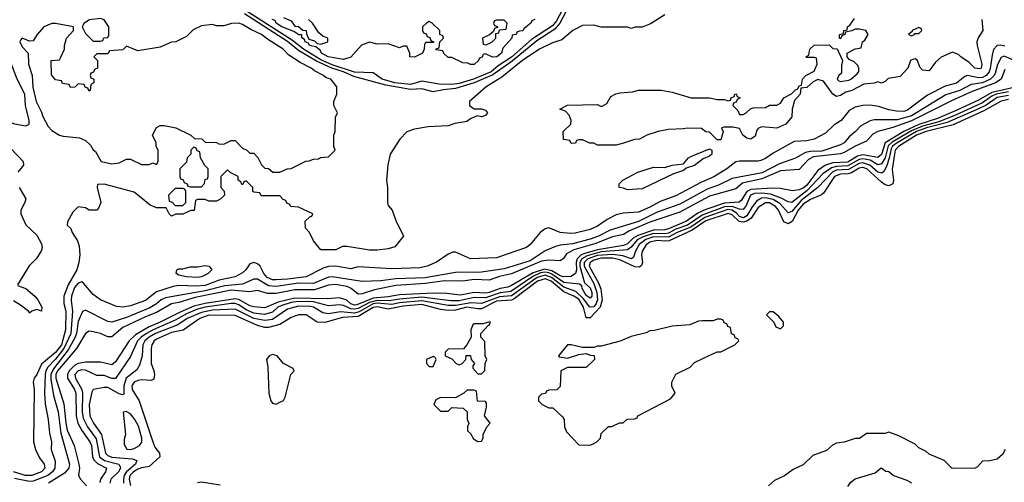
# Model space of a CAD drawing. Header units: inches. Extents: x 2348352 to 2479776, y 460422 to 613655.
# Tile 208 of 256: x 2393238 to 2398507, y 535814 to 538288. Entities that reach past the tile are written whole.
import ezdxf

# ---------------------------------------------------------------- set-up
doc = ezdxf.new("R2010")
doc.units = ezdxf.units.IN
doc.header["$MEASUREMENT"] = 0
doc.layers.add('C3593', color=7, linetype='Continuous')

msp = doc.modelspace()

# ---------------------------------------------------------------- linework, layer by layer
at = {"layer": 'C3593', "color": 4}
for points, elevation in [([(2396182.1, 538417.9), (2396110, 538281.7), (2396090, 538255.5), (2395977.7, 538182.3), (2395870, 538087.6), (2395798.7, 538041.3), (2395760.7, 538010), (2395666.4, 537970), (2395590, 537947.5), (2395550, 537941.6), (2395483.3, 537943.3), (2395390, 537959.7), (2395330, 537942.6), (2395245.2, 537950), (2395177.6, 537970), (2395130, 538004.2), (2395030, 538008.6), (2394910, 538047.9), (2394850, 538073.9), (2394756.5, 538130), (2394697.2, 538177.2), (2394450, 538335.7)], 32), ([(2396159.8, 538330), (2396128.4, 538270), (2396101.9, 538238.1), (2396005.1, 538174.9), (2395872.5, 538067.5), (2395770, 537994.4), (2395670, 537949.9), (2395570, 537919.6), (2395506.1, 537913.9), (2395450, 537902.8), (2395390, 537919.4), (2395330, 537914.9), (2395197.5, 537937.5), (2395025.2, 537985.2), (2394970, 538009.9), (2394908.5, 538028.5), (2394826.2, 538066.2), (2394730, 538124.5), (2394671.2, 538171.2), (2394440.7, 538320.7)], 36), ([(2396690, 538315.3), (2396614.4, 538265.6), (2396570, 538249), (2396531.6, 538248.4), (2396510, 538242), (2396490, 538248), (2396350, 538248.7), (2396310, 538259), (2396250, 538257.2), (2396198, 538230), (2396139.3, 538180.7), (2396090, 538165.6), (2396019.5, 538130), (2395930, 538071.7), (2395818.1, 537981.9), (2395734.4, 537930), (2395644.7, 537850), (2395644.7, 537830), (2395670, 537812), (2395710, 537811.3), (2395730, 537804.7), (2395741, 537790), (2395730, 537775.3), (2395710, 537769.2), (2395685.4, 537774.6), (2395650, 537759), (2395630, 537744.5), (2395566, 537734), (2395530, 537721.2), (2395424.5, 537715.5), (2395350, 537702), (2395310, 537688.7), (2395271.3, 537650), (2395221, 537570), (2395207.1, 537512.9), (2395201, 537430), (2395206.8, 537390), (2395206, 537310), (2395210, 537294), (2395231.3, 537270), (2395250, 537214), (2395292, 537130), (2395246, 537074), (2395210, 537062.7), (2395150, 537056), (2395110, 537055.1), (2394990, 537075.3), (2394964.7, 537075.3), (2394930, 537058), (2394850, 537058), (2394810, 537106), (2394788, 537150), (2394767.3, 537172.7), (2394766, 537210), (2394790, 537234), (2394802, 537238), (2394806, 537250), (2394730, 537286), (2394688.4, 537288.4), (2394682, 537302), (2394667.3, 537307.3), (2394662, 537322), (2394647.3, 537327.3), (2394630, 537346), (2394530, 537346), (2394522, 537362), (2394490, 537366), (2394486, 537370), (2394486, 537390), (2394450, 537426), (2394438, 537422), (2394432.7, 537407.3), (2394427.3, 537407.3), (2394422, 537422), (2394406, 537430), (2394406, 537450), (2394368.4, 537468.4), (2394350, 537486), (2394314, 537450), (2394314, 537390), (2394331.6, 537371.6), (2394334, 537350), (2394314, 537330), (2394290, 537318), (2394250, 537318), (2394230, 537326), (2394190, 537326), (2394178, 537322), (2394171.6, 537268.4), (2394152.7, 537267.3), (2394110, 537248), (2394072.7, 537247.3), (2394050, 537238), (2394038, 537250), (2394022, 537282), (2393970, 537282.7), (2393935.9, 537295.9), (2393850, 537365.2), (2393690, 537408), (2393654, 537406), (2393652, 537390), (2393671, 537310), (2393659.8, 537280.2), (2393650, 537268.7), (2393610, 537268.7), (2393590, 537282), (2393550, 537288), (2393522, 537258), (2393492.7, 537207.3), (2393492, 537190), (2393510.9, 537170.9), (2393518, 537150), (2393546.4, 537106.4), (2393556.1, 537076.1), (2393558.9, 537030), (2393554.9, 536990), (2393543.2, 536950), (2393497.7, 536870), (2393474.4, 536810), (2393474.2, 536770), (2393484.5, 536730), (2393482.3, 536630), (2393460.8, 536550), (2393430, 536507.3), (2393354.2, 536445.8), (2393329.1, 536390.9), (2393314.9, 536370), (2393310.4, 536350), (2393314.9, 536310), (2393311.7, 536030), (2393321.5, 535990), (2393344.4, 535944.4), (2393368.4, 535910), (2393371.8, 535890), (2393354.9, 535870), (2393302.8, 535850), (2393269.3, 535850), (2393204.5, 535870)], 44), ([(2395994, 538290), (2395978, 538282), (2395974, 538270), (2395938, 538242), (2395930, 538228.7), (2395912, 538228), (2395898, 538222), (2395894, 538210), (2395874, 538206), (2395872, 538190), (2395823.6, 538136.4), (2395816, 538110), (2395791.3, 538090), (2395768.9, 538088.9), (2395730, 538106), (2395718, 538102), (2395712.7, 538087.3), (2395698, 538082), (2395694, 538070), (2395670, 538048), (2395650, 538048), (2395636.4, 538056.4), (2395610, 538058), (2395550, 538086), (2395530, 538086), (2395507.3, 538107.3), (2395502, 538122), (2395467.3, 538127.3), (2395467.3, 538132.7), (2395482, 538138), (2395486, 538170), (2395506, 538190), (2395502, 538202), (2395486, 538210), (2395486, 538230), (2395446, 538270), (2395430, 538278), (2395414, 538270), (2395394, 538250), (2395394, 538230), (2395398, 538218), (2395412.7, 538212.7), (2395418, 538198), (2395432.7, 538192.7), (2395438, 538178), (2395454, 538170), (2395450, 538166), (2395410, 538166), (2395403.6, 538156.4), (2395402, 538130), (2395394, 538110), (2395351.1, 538088.9), (2395326, 538090), (2395326, 538110), (2395310, 538146), (2395290, 538146), (2395270, 538138), (2395210, 538159), (2395150, 538158), (2395110, 538169), (2395067.3, 538152.7), (2395010, 538088.7), (2394970, 538075.3), (2394889.2, 538090), (2394853.2, 538110), (2394845.4, 538125.4), (2394823.1, 538143.1), (2394789.2, 538150), (2394783.1, 538163.1), (2394765.2, 538170), (2394762, 538182), (2394748, 538192), (2394748, 538208), (2394732, 538208), (2394705.6, 538225.6), (2394641.2, 538250), (2394609.6, 538270), (2394604.5, 538284.5), (2394589.2, 538290)], 28), ([(2394650, 538301), (2394690, 538282), (2394710, 538254), (2394730, 538252), (2394752.7, 538232.7), (2394771.3, 538231.3), (2394772.7, 538212.7), (2394784.7, 538184.7), (2394816, 538176), (2394830, 538162), (2394850, 538158), (2394886, 538170), (2394886, 538190), (2394860.2, 538200.2), (2394838, 538218), (2394804, 538270), (2394784, 538290)], 28), ([(2398388, 538290), (2398392.2, 538230), (2398368.2, 538191.8), (2398360.7, 538170), (2398362, 538150), (2398387.3, 538050), (2398382.8, 538030), (2398374.6, 538025.4), (2398350, 538029.6), (2398320.1, 538060.1), (2398275.3, 538090), (2398263.1, 538103.1), (2398230, 538115.3), (2398170, 538088), (2398139.6, 538060.4), (2398104.7, 538015.3), (2398070, 538018), (2398054.6, 538034.6), (2398042, 538070), (2398030, 538079), (2398022, 538078), (2398004.7, 538070), (2397991.3, 538030), (2397950, 537984), (2397886, 537974), (2397870, 537958), (2397850, 537948.7), (2397830, 537955.3), (2397810.7, 537949.3), (2397756, 537944), (2397692, 537910), (2397658.5, 537901.5), (2397630, 537882.7), (2397610, 537877.2), (2397589.6, 537889.6), (2397539, 537959), (2397510, 537968), (2397483.6, 537956.4), (2397450, 537926), (2397418, 537922), (2397414, 537890), (2397383.6, 537856.4), (2397372, 537810), (2397370.7, 537769.3), (2397338, 537730), (2397290, 537708.7), (2397210, 537715.3), (2397191, 537709), (2397182.8, 537697.2), (2397173.7, 537666.3), (2397150, 537648.7), (2397130, 537655.3), (2397108, 537670), (2397090, 537706), (2397053.6, 537713.6), (2397006, 537714), (2396994, 537710), (2397002, 537690), (2396990, 537646), (2396970, 537646), (2396930, 537686), (2396910, 537688), (2396887.3, 537707.3), (2396810, 537708.7), (2396790, 537704), (2396710, 537701.2), (2396654, 537690), (2396594, 537670), (2396554, 537650), (2396527.3, 537647.3), (2396470, 537628), (2396430, 537618), (2396330, 537618), (2396310, 537628), (2396288.4, 537628.4), (2396250, 537646), (2396230, 537646), (2396218, 537642), (2396212.7, 537627.3), (2396190, 537626), (2396182, 537642), (2396147.3, 537647.3), (2396146, 537690), (2396188, 537730), (2396189, 537750), (2396178, 537778), (2396159, 537799), (2396128, 537810), (2396170, 537832), (2396330, 537834), (2396345.4, 537825.4), (2396354.6, 537825.4), (2396380.4, 537839.6), (2396402, 537878), (2396428.4, 537891.6), (2396450, 537898), (2396518, 537902), (2396550, 537911), (2396670, 537910.8), (2396730, 537901), (2396831.1, 537871.1), (2396928.9, 537871.1), (2396970, 537862), (2397010, 537862), (2397030, 537854), (2397042, 537858), (2397046, 537870), (2397062, 537878), (2397066, 537890), (2397072, 537892), (2397078, 537878), (2397094, 537870), (2397078, 537862), (2397072.7, 537847.3), (2397058, 537842), (2397054, 537830), (2397082, 537802), (2397090, 537782), (2397110, 537782), (2397126, 537790), (2397148.4, 537811.6), (2397163.1, 537816.9), (2397230, 537818), (2397250, 537831.3), (2397290, 537832), (2397310, 537842), (2397328, 537870), (2397368.9, 537891.1), (2397390, 537914), (2397402, 537918), (2397410, 537934), (2397422, 537938), (2397428, 537970), (2397446, 537990), (2397490, 538014), (2397506, 538050), (2397502, 538082), (2397490, 538086), (2397450, 538086), (2397446, 538090), (2397462, 538098), (2397466, 538130), (2397490, 538152), (2397570, 538154), (2397590, 538134), (2397612.7, 538132.7), (2397642, 538070), (2397636.9, 538043.1), (2397636.9, 538003.1), (2397622, 537990), (2397612, 537970), (2397622, 537962), (2397630, 537958), (2397674.6, 537965.4), (2397686, 537970), (2397720.4, 537999.6), (2397728.4, 538011.6), (2397728.7, 538030), (2397723.1, 538043.1), (2397703.1, 538063.1), (2397676.4, 538076.4), (2397666, 538090), (2397666, 538110), (2397710, 538132), (2397742, 538138), (2397748, 538170), (2397760.4, 538179.6), (2397778, 538210), (2397766, 538230), (2397730, 538238), (2397710, 538238), (2397691.6, 538228.4), (2397658, 538222), (2397654, 538210), (2397638, 538202), (2397630, 538186), (2397626, 538190), (2397626, 538210), (2397646, 538214), (2397648, 538230), (2397666, 538234), (2397668, 538250), (2397680.4, 538259.6), (2397705.6, 538294.4)], 44), ([(2398510, 538146), (2398488.4, 538151.6), (2398470, 538149.6), (2398450.2, 538129.8), (2398441.6, 538098.4), (2398432.1, 538027.9), (2398426.2, 538010), (2398410.1, 537989.9), (2398390, 537979.8), (2398370, 537977), (2398310, 537989.7), (2398295.6, 537984.4), (2398251, 537949), (2398190, 537932.3), (2398095.6, 537884.4), (2397990, 537803.9), (2397970, 537798), (2397930, 537799.7), (2397890, 537806.9), (2397835.2, 537824.8), (2397790, 537832), (2397750, 537829.6), (2397710, 537820.5), (2397677.7, 537802.3), (2397634, 537750), (2397594.9, 537725.1), (2397550, 537680.9), (2397490, 537649.5), (2397450, 537639.6), (2397382.9, 537637.1), (2397270, 537574), (2397230, 537545.1), (2397204.4, 537535.6), (2397190, 537531.5), (2397090, 537531.6), (2397070, 537527.3), (2397022, 537490), (2396952.9, 537447.1), (2396882.4, 537417.6), (2396750, 537346), (2396664.8, 537315.2), (2396610, 537284.8), (2396550, 537259.7), (2396467.3, 537252.7), (2396430, 537244.2), (2396381.2, 537218.8), (2396330, 537184.7), (2396290, 537166.6), (2396210, 537146.6), (2396184.7, 537144.7), (2396130, 537149.5), (2396070, 537175.1), (2396050, 537169.4), (2396024, 537150), (2395970, 537086), (2395950, 537069.4), (2395790, 537014.5), (2395650, 537009.5), (2395570, 537045.2), (2395555.3, 537044.7), (2395530, 537034), (2395468.3, 536991.7), (2395418, 536970), (2395378.3, 536961.7), (2395230, 536956.3), (2395050, 536965.6), (2395010, 536956.2), (2394930, 536969.7), (2394890, 536968.2), (2394861.3, 536958.7), (2394770, 536913.8), (2394670, 536899.9), (2394610, 536896.5), (2394590, 536897.7), (2394562.6, 536910), (2394543.9, 536930), (2394523.7, 536970), (2394510, 536982), (2394490, 536989.5), (2394470, 536982.7), (2394448.2, 536950), (2394430, 536933.6), (2394390, 536912.8), (2394304.3, 536895.7), (2394230, 536866.8), (2394182.6, 536862.6), (2394090, 536867.4), (2394058.5, 536861.5), (2393970, 536832.6), (2393910, 536786.9), (2393830, 536757.4), (2393790, 536751.5), (2393755.1, 536755.1), (2393670, 536789.5), (2393630, 536819.3), (2393579.6, 536879.6), (2393570, 536886), (2393550, 536878.4), (2393530, 536856.2), (2393514.9, 536810), (2393512.9, 536787.1), (2393520.2, 536730), (2393510.7, 536609.3), (2393474.6, 536530), (2393430, 536471.7), (2393388.2, 536430), (2393378, 536410), (2393374.2, 536390), (2393370.2, 536290), (2393373.4, 536233.4), (2393390.4, 536150), (2393396.7, 536076.7), (2393407.3, 536030), (2393406, 535990), (2393427, 535927), (2393426, 535890), (2393412.9, 535870), (2393388.9, 535850), (2393310, 535819.5), (2393290, 535818.5), (2393210, 535833.7)], 48), ([(2398570, 538065.8), (2398506.3, 538093.7), (2398490, 538087), (2398471.8, 538048.2), (2398459.1, 538000.9), (2398452.1, 537987.9), (2398432.9, 537970), (2398390, 537950.6), (2398330, 537941.4), (2398269.4, 537910.6), (2398193.6, 537886.4), (2398010, 537774), (2397933.3, 537753.3), (2397810, 537752), (2397790, 537746.6), (2397738.8, 537721.2), (2397710.8, 537690), (2397677.6, 537662.4), (2397650.5, 537630), (2397630, 537619.6), (2397530, 537585.7), (2397470, 537583.7), (2397442.5, 537577.5), (2397390, 537547.6), (2397303.4, 537516.6), (2397210.6, 537470), (2397050, 537439.7), (2396977.3, 537402.7), (2396917.7, 537382.3), (2396770, 537301.4), (2396650, 537258.8), (2396550, 537209), (2396397.5, 537162.5), (2396335.5, 537130), (2396290, 537114.2), (2396196, 537090), (2396130, 537082.6), (2396105.2, 537074.8), (2396050, 537052), (2395970, 536998.8), (2395830, 536956), (2395710, 536937.7), (2395570, 536936.9), (2395408, 536908), (2395250, 536901.8), (2395170, 536891.2), (2395070, 536887.6), (2394910, 536912.4), (2394890, 536911.1), (2394810, 536876.8), (2394730, 536879.1), (2394610, 536861.4), (2394570, 536865.3), (2394510, 536901.1), (2394490, 536900.5), (2394430, 536873.3), (2394334.9, 536865.1), (2394230, 536838.6), (2394018.6, 536801.4), (2393994.9, 536790), (2393970, 536768.4), (2393933.6, 536746.4), (2393810, 536695.1), (2393730, 536669.6), (2393710, 536674), (2393590, 536735.1), (2393572.8, 536727.2), (2393550, 536674), (2393541.8, 536610), (2393533.1, 536586.9), (2393497.3, 536522.7), (2393418.7, 536421.3), (2393405, 536390), (2393405, 536365), (2393419, 536279), (2393443.2, 536190), (2393456.9, 536076.9), (2393504.2, 535910), (2393501.1, 535890), (2393478.2, 535861.8), (2393391, 535810)], 52), ([(2398510, 538022.7), (2398491.4, 537970), (2398459.5, 537950), (2398335.8, 537904.2), (2398225.2, 537854.8), (2398010, 537747.9), (2397910, 537711.7), (2397830, 537689.8), (2397804.4, 537675.6), (2397770, 537638.4), (2397710, 537612.3), (2397650, 537578.4), (2397630, 537571.6), (2397485.9, 537554.1), (2397459.3, 537540.7), (2397410, 537487.6), (2397310, 537480.2), (2397210, 537437.3), (2397106.2, 537413.8), (2397070, 537384), (2396930, 537344.8), (2396770, 537258.7), (2396610, 537205.6), (2396500.8, 537159.2), (2396470, 537138.9), (2396410, 537127.3), (2396316.4, 537090), (2396203.3, 537056.7), (2396164.8, 537035.2), (2396148.5, 537011.5), (2396130, 536998), (2396070, 537002.8), (2396030, 536996.2), (2395870, 536928.2), (2395805.8, 536914.2), (2395750, 536895.6), (2395670, 536899.4), (2395610, 536889.8), (2395511.6, 536891.6), (2395410, 536877), (2395250, 536866.9), (2395136.9, 536843.1), (2395070, 536821.8), (2395050, 536821), (2395011.2, 536851.2), (2394990, 536861.5), (2394927.6, 536872.4), (2394890, 536868.9), (2394816.1, 536843.9), (2394710, 536844.1), (2394610, 536823.7), (2394564.5, 536824.5), (2394510, 536840.5), (2394466.7, 536833.3), (2394370, 536841.5), (2394177, 536803), (2394090, 536775.2), (2394050, 536768.9), (2393970, 536721.4), (2393910, 536698.9), (2393790, 536641.4), (2393730, 536591.5), (2393710, 536591.6), (2393670, 536609.6), (2393630, 536619.5), (2393610, 536622), (2393590.3, 536609.7), (2393541.5, 536530), (2393440.1, 536410), (2393431.5, 536390), (2393431.5, 536370), (2393473.6, 536233.6), (2393484, 536130), (2393492.2, 536092.2), (2393529, 536010), (2393554.7, 535910), (2393558.3, 535890), (2393552.7, 535850), (2393563.8, 535830), (2393594.8, 535794.8)], 56), ([(2398590, 537933.5), (2398440.5, 537899.5), (2398370, 537858.5), (2398250, 537802.8), (2398150, 537759.4), (2398050, 537728.7), (2397969.1, 537690.9), (2397870.2, 537630), (2397850, 537566.9), (2397830, 537551.7), (2397750, 537566.2), (2397720.9, 537559.1), (2397670, 537527.2), (2397590, 537522.1), (2397550.4, 537510), (2397510, 537482.3), (2397450, 537403.2), (2397430, 537386.8), (2397410, 537377.7), (2397373.7, 537373.7), (2397310, 537385.1), (2397266.7, 537386.7), (2397150, 537379.9), (2397128.6, 537370), (2397098.8, 537321.2), (2397088, 537312), (2397010, 537307.3), (2396910, 537273.9), (2396867.3, 537252.7), (2396806.3, 537210), (2396710, 537169.3), (2396690, 537164), (2396630, 537163.2), (2396545.3, 537134.7), (2396520.8, 537119.2), (2396490, 537089.1), (2396470, 537081.2), (2396330, 537057.6), (2396261.5, 537038.5), (2396242.7, 537030), (2396221.6, 537010), (2396215.2, 536990), (2396217, 536950), (2396212.2, 536930), (2396190, 536914.8), (2396150, 536912.2), (2396130, 536918.5), (2396085.3, 536945.3), (2396045.6, 536954.4), (2395985.9, 536934.1), (2395870, 536866), (2395850, 536857.5), (2395810, 536850.6), (2395750, 536828.7), (2395730, 536825.9), (2395670, 536829.9), (2395594.2, 536814.2), (2395523.5, 536823.5), (2395450, 536826.3), (2395270, 536815.8), (2395210, 536805.2), (2395130, 536798.7), (2395042.4, 536762.4), (2395030, 536761.6), (2395010, 536769.1), (2394988, 536788), (2394950, 536800.7), (2394884, 536796), (2394710, 536799.4), (2394621.8, 536778.2), (2394550, 536747), (2394490, 536751.6), (2394470, 536758.2), (2394410.8, 536790.8), (2394390, 536794.9), (2394229.6, 536770.4), (2394170, 536755.4), (2394095.9, 536724.1), (2393990, 536669.9), (2393930, 536644.7), (2393857.4, 536602.6), (2393824, 536570), (2393750, 536457.6), (2393730, 536441.6), (2393670, 536455.6), (2393590, 536456.8), (2393550, 536449), (2393530, 536438.5), (2393502.7, 536410), (2393492.8, 536390), (2393493, 536370), (2393530.2, 536310), (2393537.8, 536290), (2393539.8, 536170), (2393548.4, 536130), (2393570, 536090.3), (2393613.4, 536030), (2393621.2, 536010), (2393626.4, 535950), (2393633.7, 535933.7), (2393654.6, 535914.6), (2393703, 535890), (2393696.5, 535870), (2393670.2, 535830), (2393666.8, 535813.2)], 64), ([(2398530, 537901.9), (2398464.6, 537890), (2398440.7, 537879.3), (2398390, 537844), (2398250, 537780.4), (2398157.3, 537742.7), (2398070, 537719.7), (2398010, 537694.5), (2397906.8, 537633.2), (2397885.7, 537614.3), (2397869.6, 537550.4), (2397850, 537516.8), (2397830, 537512.8), (2397790, 537537), (2397750, 537545), (2397730, 537541.2), (2397670, 537506), (2397610, 537503.7), (2397583.4, 537496.6), (2397536.8, 537463.2), (2397450, 537372.1), (2397370, 537309.7), (2397350, 537314), (2397313.8, 537333.8), (2397255.7, 537355.7), (2397210, 537360.8), (2397170, 537358), (2397149.1, 537350), (2397125, 537295), (2397110, 537273), (2397090, 537274.4), (2397050, 537289.9), (2397010, 537287.2), (2396890, 537243.4), (2396812.2, 537190), (2396750, 537167.3), (2396710, 537145.8), (2396690, 537142.3), (2396630, 537144.6), (2396573.7, 537126.3), (2396541.8, 537110), (2396510, 537071.8), (2396490, 537056.8), (2396350, 537045.8), (2396273.9, 537026.1), (2396246.4, 537010), (2396236.1, 536990), (2396236.3, 536970), (2396260.3, 536880.3), (2396290, 536853.4), (2396300.2, 536830), (2396299.6, 536810), (2396290, 536798.9), (2396270, 536813), (2396248.2, 536850), (2396245.4, 536865.4), (2396234, 536874), (2396150, 536882.8), (2396086.5, 536926.5), (2396070, 536935.1), (2396050, 536938.5), (2396025.8, 536934.2), (2395984.8, 536915.2), (2395865.4, 536834.6), (2395810, 536827.8), (2395730, 536800.2), (2395670, 536801.6), (2395590, 536784.4), (2395545.3, 536785.3), (2395390, 536804.4), (2395270, 536794.1), (2395215.3, 536784.7), (2395150, 536787), (2395110, 536776.2), (2395050, 536743.4), (2395030, 536739.4), (2395010, 536742), (2394970, 536760.3), (2394950, 536763.1), (2394890, 536757.8), (2394810, 536778.5), (2394730, 536780.9), (2394690, 536774.8), (2394640.6, 536759.4), (2394619.6, 536750), (2394590, 536724.1), (2394548.5, 536711.5), (2394490, 536718.7), (2394450, 536737), (2394410, 536763.7), (2394390, 536770.5), (2394370, 536770.5), (2394230, 536749.9), (2394190, 536739.6), (2394130, 536715.3), (2394070, 536681.8), (2393951.6, 536630), (2393916.5, 536610), (2393887.1, 536590), (2393867.2, 536570), (2393830, 536486), (2393750, 536369.6), (2393730, 536369.7), (2393690, 536384.4), (2393650, 536384.4), (2393590, 536413.1), (2393570, 536415.1), (2393550, 536409.6), (2393532, 536390), (2393535.6, 536370), (2393570.2, 536310), (2393573.8, 536290), (2393571.1, 536190), (2393576.9, 536156.9), (2393599.7, 536110), (2393646, 536046), (2393665.2, 535950), (2393691.3, 535931.3), (2393768, 535910), (2393775.8, 535895.8), (2393777, 535890), (2393766.4, 535870), (2393725.3, 535830), (2393719.5, 535810)], 68), ([(2398530, 537883.6), (2398470, 537872.3), (2398410, 537831.7), (2398370, 537811.6), (2398201.5, 537738.5), (2398090.1, 537709.9), (2398038, 537690), (2397934.3, 537630), (2397908.8, 537611.2), (2397901.5, 537598.5), (2397891.6, 537548.4), (2397876.7, 537503.3), (2397862.9, 537477.1), (2397852, 537468), (2397830, 537472.7), (2397788.4, 537510), (2397750, 537522.8), (2397730, 537519.3), (2397672.9, 537487.1), (2397610, 537482.7), (2397590, 537474.4), (2397509.2, 537390), (2397419.5, 537320.5), (2397370, 537262.3), (2397350, 537255.8), (2397305.5, 537305.5), (2397270, 537326.7), (2397230, 537335.5), (2397207, 537333), (2397181.5, 537318.5), (2397155.5, 537284.5), (2397130, 537238.8), (2397111.4, 537228.6), (2397090, 537235.5), (2397074, 537254), (2397050.8, 537270), (2397027.1, 537272.9), (2396903.9, 537230), (2396830, 537179.2), (2396756.9, 537150), (2396710, 537125.4), (2396630, 537126.5), (2396587.9, 537112.1), (2396553.3, 537086.7), (2396532.8, 537050), (2396522, 537018), (2396511.3, 537010), (2396465.6, 537025.6), (2396410, 537033), (2396330, 537027.7), (2396278.8, 537010), (2396259.5, 536990), (2396258, 536970), (2396310, 536877.4), (2396327.3, 536830), (2396330.1, 536789.9), (2396323.2, 536770), (2396310, 536753.1), (2396289.9, 536749.9), (2396255.8, 536795.8), (2396214, 536834), (2396150, 536858.1), (2396083.9, 536910), (2396050, 536922.3), (2396007.1, 536910), (2395870, 536811.1), (2395806.4, 536806.4), (2395710, 536769.9), (2395653.7, 536773.7), (2395570, 536759.3), (2395530, 536759.2), (2395390, 536784.7), (2395270, 536773.9), (2395230, 536764.5), (2395150, 536772.1), (2395130, 536768), (2395054.6, 536725.4), (2395030, 536718.6), (2394953.7, 536726.3), (2394890, 536714.2), (2394860.7, 536720.7), (2394810, 536749.8), (2394794.1, 536754.1), (2394730, 536756.3), (2394670, 536739.8), (2394590, 536684.2), (2394550, 536678.5), (2394490, 536690.6), (2394390, 536739.4), (2394270, 536734.2), (2394210, 536722.8), (2394133.7, 536690), (2394083.6, 536656.4), (2393963.6, 536610), (2393930.2, 536590), (2393908.1, 536570), (2393896.9, 536550), (2393892.9, 536490), (2393879.4, 536440.6), (2393864.8, 536415.2), (2393807.7, 536370), (2393795.5, 536330), (2393794.9, 536285.1), (2393790, 536282), (2393770, 536287.8), (2393710, 536320.5), (2393690, 536321.6), (2393630.6, 536309.4), (2393623.7, 536296.3), (2393609.3, 536230.7), (2393612.9, 536170), (2393631.8, 536130), (2393675.2, 536070), (2393696.9, 535970), (2393710, 535957.7), (2393730, 535948.8), (2393839.5, 535939.5), (2393864.9, 535930), (2393858, 535910), (2393809.6, 535870.4), (2393797.3, 535850), (2393793.1, 535830), (2393793.4, 535810)], 72), ([(2398530, 537861.6), (2398490, 537853.3), (2398398.7, 537801.3), (2398233.7, 537726.3), (2398090, 537690.9), (2398038.3, 537670), (2397941.2, 537610), (2397924, 537590), (2397919, 537570), (2397906.7, 537486.7), (2397914.6, 537430), (2397910.3, 537410), (2397890, 537399.7), (2397870, 537404.4), (2397850, 537419.8), (2397771.2, 537491.2), (2397750, 537497.9), (2397730, 537494.5), (2397690, 537469), (2397670, 537463.9), (2397630, 537463), (2397599.1, 537450), (2397539.9, 537360.1), (2397529.1, 537350.9), (2397470, 537327.4), (2397430, 537301), (2397404.5, 537270), (2397371.7, 537208.3), (2397350, 537196.4), (2397328, 537208), (2397298, 537270), (2397282, 537290), (2397250, 537309), (2397230, 537308.9), (2397190, 537283.8), (2397152.7, 537227.3), (2397129.6, 537210.4), (2397110, 537204.5), (2397088.3, 537208.3), (2397050, 537244.4), (2397030, 537252.1), (2396910, 537212.5), (2396837.3, 537162.7), (2396714.3, 537105.7), (2396690, 537103), (2396650, 537107.9), (2396610, 537097.9), (2396590, 537083.9), (2396569.2, 537050), (2396565.4, 537030), (2396571, 536989), (2396566.4, 536973.6), (2396554.8, 536965.2), (2396530, 536965.7), (2396450, 537004.3), (2396413, 537013), (2396350, 537012.6), (2396310, 537001.9), (2396290.2, 536990), (2396285, 536970), (2396337.8, 536877.8), (2396347.1, 536847.1), (2396354.6, 536790), (2396345, 536750), (2396290, 536693.3), (2396270, 536694.5), (2396254.7, 536750), (2396230, 536793.4), (2396203.5, 536810), (2396150, 536832.5), (2396081.6, 536890), (2396050, 536903), (2396009.3, 536890), (2395884.8, 536795.2), (2395870, 536788.8), (2395790, 536782.2), (2395710, 536742.5), (2395690, 536741.3), (2395630, 536749.9), (2395570, 536735.5), (2395530, 536732.6), (2395490, 536738.3), (2395390, 536764.4), (2395290, 536756.4), (2395210, 536740.2), (2395150, 536753.3), (2395130, 536749.2), (2395050, 536701.6), (2394965, 536695), (2394870, 536668.7), (2394829, 536670), (2394770, 536709.5), (2394730, 536709.6), (2394690, 536695.1), (2394630, 536658.8), (2394570, 536641.2), (2394550, 536641.8), (2394510, 536653), (2394390, 536706.6), (2394250, 536707.3), (2394202, 536690), (2394112.4, 536627.6), (2394050, 536614.8), (2393970, 536579.8), (2393957.4, 536570), (2393944.9, 536550), (2393941.5, 536530), (2393942, 536450), (2393956.3, 536410), (2393959.1, 536390), (2393955.2, 536364.8), (2393942, 536358), (2393890, 536361.7), (2393870, 536358), (2393850, 536349.6), (2393837.7, 536330), (2393840.2, 536310), (2393876.5, 536250), (2393950.2, 536030), (2393961.7, 536001.7), (2393985.5, 535970), (2393988, 535950), (2393930, 535898.9), (2393890, 535891.6), (2393870, 535883.2), (2393846, 535870), (2393826.4, 535850), (2393822.7, 535830), (2393830, 535797.1)], 76), ([(2393190, 537599.6), (2393256, 537530), (2393257, 537510), (2393228, 537472)], 36), ([(2393234.7, 537390), (2393270.3, 537330), (2393265.5, 537310), (2393244, 537270), (2393244, 537250), (2393270, 537191.3), (2393330, 537136), (2393354.8, 537090), (2393358, 537070), (2393352, 537050), (2393326, 537010), (2393288.1, 536971.9), (2393226, 536870)], 36), ([(2393226.4, 536866.4), (2393270, 536850.4), (2393318.8, 536810), (2393334.8, 536790), (2393356, 536750), (2393354, 536730), (2393330, 536739), (2393302, 536730), (2393290, 536718), (2393287.2, 536727.2), (2393241.8, 536761.8), (2393205.1, 536785.1)], 36), ([(2398511.6, 535988.4), (2398496.9, 535963.1), (2398470, 535938), (2398430, 535928), (2398390, 535926), (2398363.6, 535896.4), (2398351.1, 535888.9), (2398228.4, 535888.4), (2398186, 535930), (2398104.7, 535964.7), (2398090, 535978), (2398050, 535998), (2398030, 536018), (2397943.1, 536063.1), (2397890, 536082), (2397870, 536075.3), (2397770, 536075.3), (2397731.6, 536048.4), (2397710, 536048.7), (2397650, 536029), (2397610, 536024), (2397587.5, 536012.5), (2397555.3, 535984.7), (2397482, 535958), (2397430, 535908), (2397376.9, 535883.1), (2397330.9, 535849.1), (2397276.9, 535823.1), (2397245.4, 535794.6)], 84), ([(2397669.3, 535790.7), (2397685.6, 535814.4), (2397710, 535832), (2397816.4, 535863.6), (2397848.9, 535891.1), (2397872.7, 535872.7), (2397890, 535872), (2397914, 535850), (2397985.4, 535825.4), (2398010.9, 535810.9)], 84), ([(2394190, 535813.4), (2394210, 535816.3), (2394310, 535800.5)], 76)]:
    msp.add_lwpolyline(points, dxfattribs=dict(at, elevation=elevation))
for points, elevation in [([(2393670, 538294), (2393611.6, 538288.4), (2393582, 538270), (2393572, 538250), (2393590, 538214), (2393630, 538174), (2393670, 538174), (2393682, 538178), (2393688.4, 538191.6), (2393710, 538194), (2393714.6, 538205.4), (2393714, 538250), (2393690, 538288)], 44), ([(2395830, 538286), (2395790, 538286), (2395778, 538282), (2395774, 538270), (2395778, 538258), (2395792.7, 538252.7), (2395794, 538246), (2395778, 538242), (2395774, 538226), (2395752.7, 538207.3), (2395714, 538190), (2395718, 538158), (2395730, 538154), (2395750, 538162), (2395766, 538170), (2395786, 538190), (2395786, 538214), (2395802, 538218), (2395806, 538234), (2395842, 538238), (2395846, 538270)], 28), ([(2394410, 538269.2), (2394371.1, 538268.9), (2394330, 538255.3), (2394290, 538255.3), (2394270, 538262), (2394210, 538255.3), (2394166.4, 538233.6), (2394130, 538198), (2394074, 538170), (2394050, 538168.7), (2393990, 538142), (2393870, 538122), (2393810, 538146), (2393790, 538128), (2393718, 538122), (2393710, 538106), (2393650, 538106), (2393634, 538090), (2393654, 538070), (2393654, 538030), (2393638, 538022), (2393632.7, 538007.3), (2393618, 538002), (2393614, 537990), (2393618, 537978), (2393634, 537970), (2393634, 537950), (2393618, 537942), (2393614, 537910), (2393610, 537906), (2393602, 537922), (2393587.3, 537927.3), (2393582, 537942), (2393550, 537946), (2393532.7, 537927.3), (2393510, 537926), (2393502, 537942), (2393467.3, 537947.3), (2393462, 537962), (2393430, 537966), (2393407.3, 537992.7), (2393406, 538070), (2393450, 538074), (2393456.4, 538083.6), (2393478, 538130), (2393478, 538150), (2393488.7, 538190), (2393526, 538230), (2393526, 538250), (2393430, 538269), (2393410, 538269), (2393366.8, 538250), (2393331, 538210), (2393310, 538175.3), (2393290, 538174), (2393250, 538189), (2393241.1, 538178.9), (2393239.1, 538170), (2393250, 538142.8), (2393282, 538110), (2393284.9, 538050), (2393304, 537990), (2393307.1, 537927.1), (2393326, 537850), (2393354.4, 537794.4), (2393361, 537770), (2393390, 537718), (2393410, 537696), (2393450, 537671.3), (2393470, 537664.7), (2393556.9, 537656.9), (2393590, 537642), (2393616.9, 537616.9), (2393631.6, 537591.6), (2393643.6, 537583.6), (2393674, 537530), (2393730, 537518), (2393770, 537522), (2393810, 537542), (2393830, 537542), (2393890, 537514), (2393930, 537514), (2393950, 537522), (2393970, 537514), (2393978, 537530), (2393978, 537590), (2393968, 537610), (2393968, 537630), (2393948, 537670), (2393968.9, 537711.1), (2393990, 537722), (2394010, 537722), (2394074, 537710), (2394154, 537670), (2394172.7, 537652.7), (2394211.6, 537651.6), (2394230, 537634), (2394290, 537632), (2394303.6, 537623.6), (2394330, 537622), (2394370, 537642), (2394390, 537642), (2394430, 537602), (2394454, 537590), (2394470, 537574), (2394490, 537574), (2394511.6, 537551.6), (2394531.6, 537511.6), (2394550, 537494), (2394570, 537492), (2394592.7, 537472.7), (2394630, 537472), (2394650, 537482), (2394668.9, 537491.1), (2394690, 537492), (2394768.4, 537531.6), (2394787.3, 537532.7), (2394810, 537542), (2394836.4, 537543.6), (2394848, 537552), (2394890, 537554), (2394926, 537590), (2394918, 537610), (2394918, 537670), (2394926, 537690), (2394927.3, 537767.3), (2394938, 537790), (2394918, 537830), (2394918, 537850), (2394935.3, 537890), (2394935.3, 537930), (2394902, 537970), (2394878, 537978), (2394864, 537990), (2394815.1, 538015.1), (2394798.4, 538030), (2394739.2, 538059.2), (2394678.9, 538098.9), (2394647.3, 538130), (2394563.6, 538183.6), (2394531.3, 538210), (2394475.3, 538235.3), (2394430, 538262)], 44), ([(2398050, 538246), (2398014, 538230), (2398014, 538226), (2397994, 538210), (2398010, 538202), (2398026, 538210), (2398026, 538214), (2398050, 538214), (2398066, 538230), (2398062, 538242)], 44), ([(2393110, 538136), (2393050, 538109), (2392990, 538092), (2392942.8, 538057.2), (2392882, 538030), (2392884.7, 538010), (2392970, 537928), (2393091.7, 537831.7), (2393161, 537750), (2393210, 537730.8), (2393270, 537721), (2393288, 537730), (2393289, 537750), (2393269.4, 537829.4), (2393265.2, 537890), (2393223.7, 537970), (2393190, 538059), (2393170, 538092.3), (2393133.2, 538130)], 44), ([(2394170, 537606), (2394154, 537590), (2394154, 537570), (2394134, 537550), (2394130, 537526), (2394094, 537490), (2394094, 537450), (2394098, 537438), (2394112, 537432), (2394118, 537418), (2394134, 537410), (2394138, 537398), (2394150, 537394), (2394210, 537394), (2394227.3, 537412.7), (2394230, 537434), (2394242, 537438), (2394246, 537450), (2394246, 537490), (2394228.4, 537508.4), (2394206, 537550), (2394202, 537582), (2394187.3, 537587.3), (2394182, 537602)], 44), ([(2396490, 537378), (2396470, 537388), (2396446, 537390), (2396446, 537410), (2396466, 537430), (2396546.3, 537473.7), (2396630, 537498.8), (2396690, 537498), (2396730, 537511), (2396790, 537518), (2396818, 537550), (2396830, 537556), (2396930, 537598), (2396942, 537590), (2396942, 537570), (2396930, 537558), (2396896, 537544), (2396850, 537509), (2396805.4, 537494.6), (2396790, 537482), (2396736.9, 537463.1), (2396570, 537384)], 44), ([(2394110, 537386), (2394070, 537386), (2394034, 537350), (2394038, 537318), (2394052.7, 537312.7), (2394070, 537294), (2394110, 537294), (2394126, 537310), (2394126, 537370), (2394122, 537382)], 44), ([(2394190, 536909.6), (2394130, 536912.3), (2394090, 536922.7), (2394075.3, 536930), (2394078, 536950), (2394090, 536956), (2394110, 536956), (2394150, 536966.8), (2394190, 536966.8), (2394230, 536973), (2394251.3, 536970), (2394266, 536950), (2394246, 536930), (2394210, 536912.7)], 44), ([(2397270, 536726), (2397250, 536726), (2397234, 536710), (2397274, 536670), (2397284.7, 536644.7), (2397310, 536634), (2397326, 536650), (2397326, 536670), (2397300.4, 536700.4)], 84), ([(2395752.9, 536672.9), (2395718, 536662), (2395670, 536662), (2395663.5, 536656.5), (2395652, 536630), (2395654, 536590), (2395631.6, 536548.4), (2395612.7, 536527.3), (2395530, 536526), (2395514, 536510), (2395514, 536490), (2395550, 536474), (2395574, 536450), (2395590, 536442), (2395606, 536450), (2395626, 536470), (2395627.3, 536492.7), (2395650, 536492), (2395654, 536470), (2395672, 536450), (2395663.6, 536436.4), (2395663.6, 536423.6), (2395690, 536394), (2395710, 536394), (2395727.3, 536412.7), (2395728, 536450), (2395738, 536470), (2395728, 536490), (2395727.3, 536567.3), (2395706, 536590), (2395706, 536610), (2395746, 536654), (2395750, 536654), (2395758, 536670)], 84), ([(2396990, 536686), (2396970, 536686), (2396950, 536678), (2396890, 536678), (2396870, 536675.3), (2396823.6, 536656.4), (2396730, 536648.7), (2396634.4, 536625.6), (2396610, 536624), (2396590, 536614), (2396510, 536594), (2396451.6, 536568.4), (2396350, 536542), (2396330, 536542), (2396310, 536535.3), (2396250, 536535.3), (2396190, 536549), (2396170, 536548.7), (2396122, 536490), (2396124.7, 536484.7), (2396170, 536478), (2396230, 536498), (2396270, 536502), (2396290, 536494), (2396312.7, 536492.7), (2396314, 536470), (2396270, 536428), (2396170, 536428), (2396134, 536410), (2396130, 536326), (2396111.6, 536308.4), (2396070, 536306), (2396058, 536302), (2396051.6, 536288.4), (2396030, 536286), (2396014, 536270), (2396014, 536250), (2396034, 536230), (2396070, 536212), (2396091.6, 536211.6), (2396143.6, 536163.6), (2396152, 536150), (2396154, 536110), (2396163.6, 536083.6), (2396230, 536014), (2396290, 536012), (2396310, 536022), (2396326, 536030), (2396346, 536050), (2396350, 536074), (2396388.4, 536111.6), (2396407.3, 536112.7), (2396448.4, 536131.6), (2396467.3, 536132.7), (2396488.4, 536151.6), (2396527.3, 536152.7), (2396542, 536158), (2396546, 536170), (2396720.4, 536259.6), (2396746, 536290), (2396728.4, 536328.4), (2396728, 536350), (2396750, 536392), (2396826, 536430), (2396850, 536454), (2396900.4, 536479.6), (2396970, 536512), (2396990, 536512), (2397066, 536550), (2397086, 536570), (2397082, 536582), (2397067.3, 536587.3), (2397062, 536602), (2397047.3, 536607.3), (2397042, 536642), (2397027.3, 536647.3), (2397022, 536662), (2397007.3, 536667.3), (2397002, 536682)], 84), ([(2394590, 536497.2), (2394572, 536490), (2394558, 536470), (2394566, 536430), (2394570.8, 536290), (2394581, 536250), (2394590, 536238), (2394610, 536232), (2394630, 536242), (2394650, 536252), (2394659, 536270), (2394688.9, 536391.1), (2394706, 536410), (2394702, 536422), (2394649.3, 536449.3), (2394615.3, 536490)], 84), ([(2395450, 536486), (2395414, 536470), (2395414, 536450), (2395430, 536434), (2395450, 536434), (2395466, 536470), (2395462, 536482)], 84), ([(2395667.3, 536307.3), (2395632.7, 536307.3), (2395614, 536290), (2395570, 536266), (2395490, 536268), (2395465.4, 536254.6), (2395454, 536230), (2395490, 536194), (2395530, 536194), (2395550, 536214), (2395611.1, 536211.1), (2395632, 536190), (2395632, 536150), (2395642, 536130), (2395634, 536110), (2395634, 536090), (2395650, 536074), (2395666.4, 536046.4), (2395690, 536032), (2395710, 536034), (2395718, 536050), (2395718, 536070), (2395738, 536110), (2395755.3, 536130), (2395726, 536170), (2395736.4, 536216.4), (2395736.4, 536236.4), (2395730, 536246), (2395687.3, 536247.3), (2395682, 536302)], 84), ([(2393807.5, 536192.5), (2393791.6, 536188.4), (2393804.7, 536070), (2393796.9, 536043.1), (2393796.9, 536016.9), (2393811, 535991), (2393830, 535988.7), (2393850, 535994), (2393878, 536010), (2393891.1, 536028.9), (2393891.3, 536050), (2393873.9, 536113.9), (2393854, 536150), (2393830, 536180.9)], 76)]:
    msp.add_lwpolyline(points, close=True, dxfattribs=dict(at, elevation=elevation))

doc.saveas('drawing.dxf')
